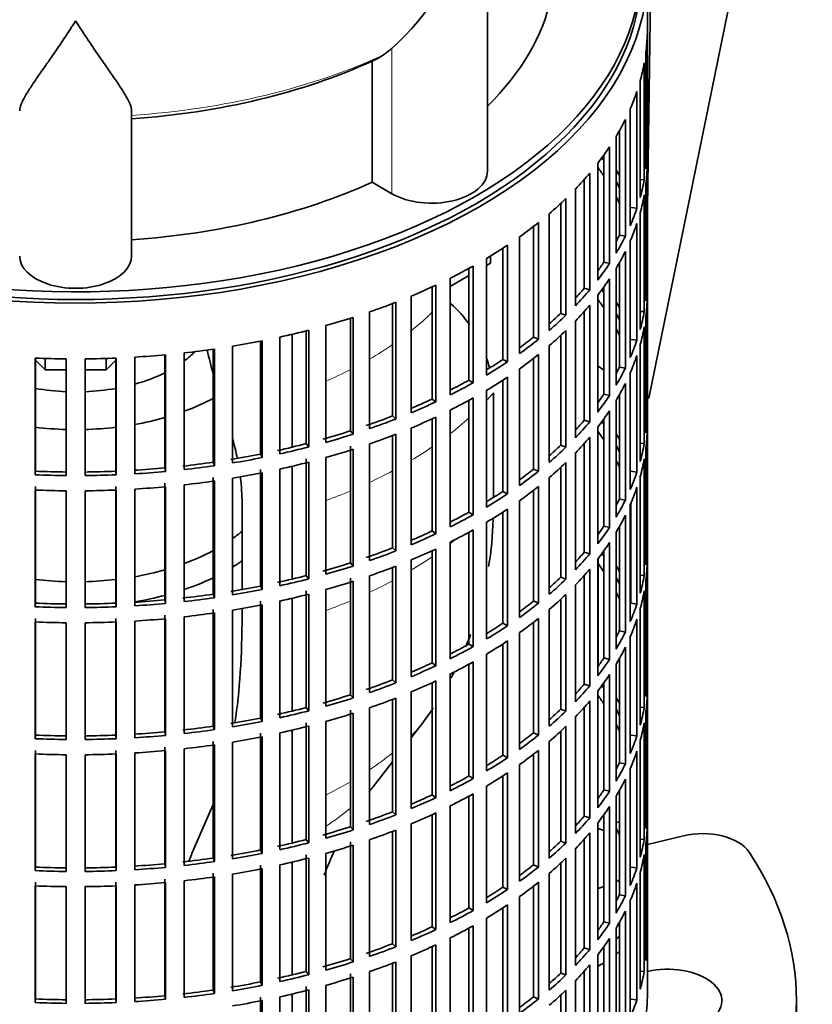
# Model space of a CAD drawing. Header units: millimetres. Extents: x -304 to -45, y -520 to 1050.
# Tile 4 of 31: x -71 to -45, y -502 to -470. Entities that reach past the tile are written whole.
import ezdxf

# ---------------------------------------------------------------- set-up
doc = ezdxf.new("R2010")
doc.units = ezdxf.units.MM
for name, color, linetype in [('M5X8_UNI7687', 7, 'Continuous'), ('VSI134_ADATTATOR', 7, 'Continuous'), ('VSI134_DIFFUSORE', 7, 'Continuous'), ('VSI134_FILTRO_A', 7, 'Continuous'), ('VSI134_GIUNTO_8×', 7, 'Continuous'), ('VSI134_SUPPORTO_', 7, 'Continuous'), ('VSI134_TERMINALE', 7, 'Continuous')]:
    doc.layers.add(name, color=color, linetype=linetype)

# ---------------------------------------------------------------- blocks, each defined once
blk = doc.blocks.new('SE4')
at = {"layer": 'M5X8_UNI7687', "color": 7, "linetype": 'Continuous', "lineweight": 35}
blk.add_line((-51.589, -495.961), (-51.698, -495.98), dxfattribs=at)
at = {"layer": 'VSI134_ADATTATOR', "color": 7, "linetype": 'Continuous', "lineweight": 35}
for p, q in [((-52.09, -496.237), (-52.275, -496.175)), ((-50.69, -496.684), (-49.525, -496.405)), ((-52.275, -498.099), (-52.09, -498.037)), ((-45.89, -505.139), (-45.89, -501.709))]:
    blk.add_line(p, q, dxfattribs=at)
for centre, major_axis, start_param, end_param in [((-48.912, -497.259), (1.6, 0), 0.364918, 1.963495), ((-69.09, -501.709), (-23.2, 0), 2.776675, 3.50651), ((-54.19, -498.77), (3, 0), 0.521345, 0.590756), ((-54.19, -498.77), (3, 0), -0.590756, -0.521345), ((-54.19, -499.26), (3, 0), -0.590756, -0.521345), ((-54.19, -499.26), (3, 0), -0.884183, -0.795584), ((-50.04, -501.709), (-1.75, 0), 1.122102, 5.092936)]:
    blk.add_ellipse(centre, major_axis=major_axis, ratio=0.57735, start_param=start_param, end_param=end_param, dxfattribs=at)
at = {"layer": 'VSI134_DIFFUSORE', "color": 7, "linetype": 'Continuous', "lineweight": 35}
for p, q in [((-55.835, -475.01), (-55.835, -468.553)), ((-58.908, -471.075), (-59.192, -471.286)), ((-59.548, -471.48), (-59.548, -475.375)), ((-67.29, -477.749), (-67.29, -473.08)), ((-59.548, -475.375), (-58.908, -475.745))]:
    blk.add_line(p, q, dxfattribs=at)
at = {"layer": 'VSI134_DIFFUSORE', "color": 4, "linetype": 'Continuous', "lineweight": 9}
blk.add_line((-58.908, -475.745), (-58.908, -471.075), dxfattribs=at)
at = {"layer": 'VSI134_DIFFUSORE', "color": 7, "linetype": 'Continuous', "lineweight": 35}
for centre, radius, start, end in [((-65.408, -464.084), 9.546, 312.9143, 341.3628), ((-60.774, -468.807), 2.94, 294.6434, 302.5491)]:
    blk.add_arc(centre, radius, start, end, dxfattribs=at)
for centre, major_axis, start_param, end_param in [((-69.09, -468.396), (15.4, 0), 5.749077, 6.166034), ((-69.09, -464.501), (15.4, 0), 4.82954, 5.380636), ((-57.635, -475.01), (-1.8, 0), 0.785398, 3.141593), ((-69.09, -468.396), (15.4, 0), 4.82954, 5.380636), ((-69.09, -477.749), (-1.8, 0), 0, 3.141593)]:
    blk.add_ellipse(centre, major_axis=major_axis, ratio=0.57735, start_param=start_param, end_param=end_param, dxfattribs=at)
at = {"layer": 'VSI134_DIFFUSORE', "color": 4, "linetype": 'Continuous', "lineweight": 9}
blk.add_ellipse((-69.09, -464.101), major_axis=(15.9, 0), ratio=0.57735, start_param=4.82584, end_param=5.384336, dxfattribs=at)
at = {"layer": 'VSI134_DIFFUSORE', "color": 7, "linetype": 'Continuous', "lineweight": 35}
for points, knots in [([(-69.09, -470.179), (-69.116, -470.221), (-69.143, -470.263), (-69.196, -470.347), (-69.223, -470.389), (-69.302, -470.512), (-69.355, -470.593), (-69.512, -470.832), (-69.616, -470.985), (-69.819, -471.28), (-69.918, -471.423), (-70.107, -471.693), (-70.197, -471.822), (-70.367, -472.066), (-70.446, -472.182), (-70.554, -472.346), (-70.588, -472.399), (-70.652, -472.502), (-70.683, -472.552), (-70.765, -472.696), (-70.809, -472.784), (-70.872, -472.944), (-70.89, -473.016), (-70.89, -473.08)], [0, 0, 0, 0, 0.03125, 0.03125, 0.0625, 0.0625, 0.125, 0.125, 0.25, 0.25, 0.375, 0.375, 0.5, 0.5, 0.625, 0.625, 0.6875, 0.6875, 0.75, 0.75, 0.875, 0.875, 1, 1, 1, 1]), ([(-67.29, -473.08), (-67.29, -473.016), (-67.308, -472.944), (-67.37, -472.784), (-67.415, -472.696), (-67.497, -472.552), (-67.527, -472.502), (-67.592, -472.399), (-67.626, -472.346), (-67.734, -472.182), (-67.813, -472.066), (-67.983, -471.822), (-68.073, -471.694), (-68.262, -471.423), (-68.361, -471.281), (-68.564, -470.986), (-68.667, -470.832), (-68.825, -470.594), (-68.877, -470.513), (-68.957, -470.389), (-68.984, -470.347), (-69.037, -470.263), (-69.064, -470.221), (-69.09, -470.179)], [0, 0, 0, 0, 0.125, 0.125, 0.25, 0.25, 0.3125, 0.3125, 0.375, 0.375, 0.5, 0.5, 0.625, 0.625, 0.75, 0.75, 0.875, 0.875, 0.9375, 0.9375, 0.96875, 0.96875, 1, 1, 1, 1])]:
    blk.add_open_spline(points, degree=3, knots=knots, dxfattribs=at)
at = {"layer": 'VSI134_FILTRO_A', "color": 7, "linetype": 'Continuous', "lineweight": 35}
for p, q in [((-50.69, -501.464), (-50.69, -468.641)), ((-50.692, -470.612), (-50.692, -474.368)), ((-50.736, -471.189), (-50.736, -474.945)), ((-50.789, -471.537), (-50.789, -475.293)), ((-50.919, -472.11), (-50.919, -475.866)), ((-51.025, -472.454), (-51.025, -476.21)), ((-51.241, -473.018), (-51.241, -476.774)), ((-51.398, -473.355), (-51.398, -477.111)), ((-51.698, -473.906), (-51.698, -477.662)), ((-51.589, -473.717), (-51.589, -477.077)), ((-51.906, -474.235), (-51.906, -477.99)), ((-52.09, -474.502), (-52.09, -477.946)), ((-50.736, -474.367), (-50.692, -474.368)), ((-52.288, -474.768), (-52.288, -478.524)), ((-50.692, -474.858), (-50.692, -478.614)), ((-52.544, -475.085), (-52.544, -478.841)), ((-52.722, -475.29), (-52.722, -478.787)), ((-50.919, -475.283), (-50.789, -475.293)), ((-50.736, -475.435), (-50.736, -479.191)), ((-53.006, -475.597), (-53.006, -479.353)), ((-50.789, -475.783), (-50.789, -479.539)), ((-53.477, -476.059), (-53.477, -479.594)), ((-53.309, -475.9), (-53.309, -479.656)), ((-51.22, -476.185), (-51.025, -476.21)), ((-53.846, -476.387), (-53.846, -480.143)), ((-50.919, -476.355), (-50.919, -480.111)), ((-54.352, -476.797), (-54.352, -480.359)), ((-54.193, -476.673), (-54.193, -480.429)), ((-51.025, -476.7), (-51.025, -480.456)), ((-54.802, -477.131), (-54.802, -480.887)), ((-51.589, -477.077), (-51.398, -477.111)), ((-55.191, -477.399), (-55.191, -481.155)), ((-51.241, -477.263), (-51.241, -481.019)), ((-55.339, -477.496), (-55.339, -481.077)), ((-51.398, -477.601), (-51.398, -481.357)), ((-56.295, -478.072), (-56.295, -481.828)), ((-55.867, -477.825), (-55.867, -481.58)), ((-52.09, -477.946), (-51.906, -477.99)), ((-51.589, -477.962), (-51.589, -481.322)), ((-56.43, -478.147), (-56.43, -481.742)), ((-51.698, -478.152), (-51.698, -481.908)), ((-57.618, -478.743), (-57.618, -482.351)), ((-57.496, -478.687), (-57.496, -482.442)), ((-57.032, -478.462), (-57.032, -482.218)), ((-52.09, -478.748), (-52.09, -482.192)), ((-51.906, -478.48), (-51.906, -482.236)), ((-50.736, -478.613), (-50.692, -478.614)), ((-58.29, -479.038), (-58.29, -482.794)), ((-52.722, -478.787), (-52.544, -478.841)), ((-52.288, -479.014), (-52.288, -482.77)), ((-58.893, -479.28), (-58.893, -482.897)), ((-58.786, -479.239), (-58.786, -482.994)), ((-52.544, -479.331), (-52.544, -483.086)), ((-50.692, -479.104), (-50.692, -482.86)), ((-59.629, -479.549), (-59.629, -483.305)), ((-53.477, -479.594), (-53.309, -479.656)), ((-52.722, -479.536), (-52.722, -483.033)), ((-50.919, -479.529), (-50.789, -479.539)), ((-50.736, -479.681), (-50.736, -483.436)), ((-61.04, -479.99), (-61.04, -483.746)), ((-60.246, -479.753), (-60.246, -483.377)), ((-60.153, -479.724), (-60.153, -483.479)), ((-53.006, -479.843), (-53.006, -483.599)), ((-61.666, -480.158), (-61.666, -483.787)), ((-61.589, -480.138), (-61.589, -483.894)), ((-53.477, -480.305), (-53.477, -483.839)), ((-53.309, -480.145), (-53.309, -483.901)), ((-50.789, -480.029), (-50.789, -483.785)), ((-63.142, -480.49), (-63.142, -484.124)), ((-63.082, -480.478), (-63.082, -484.234)), ((-62.513, -480.359), (-62.513, -484.115)), ((-54.352, -480.359), (-54.193, -480.429)), ((-53.846, -480.632), (-53.846, -484.388)), ((-51.22, -480.431), (-51.025, -480.456)), ((-50.919, -480.601), (-50.919, -484.357)), ((-66.22, -480.931), (-66.22, -484.57)), ((-66.193, -480.928), (-66.193, -484.684)), ((-65.597, -480.867), (-65.597, -484.623)), ((-64.664, -480.749), (-64.664, -484.386)), ((-64.621, -480.743), (-64.621, -484.498)), ((-64.036, -480.652), (-64.036, -484.408)), ((-54.193, -480.919), (-54.193, -484.675)), ((-51.025, -480.946), (-51.025, -484.701)), ((-70.392, -481.034), (-70.392, -484.79)), ((-70.383, -481.034), (-70.383, -484.675)), ((-69.393, -481.059), (-69.393, -484.815)), ((-68.787, -481.059), (-68.787, -484.815)), ((-67.797, -481.034), (-67.797, -484.675)), ((-67.788, -481.034), (-67.788, -484.79)), ((-67.185, -481.004), (-67.185, -484.759)), ((-55.339, -481.077), (-55.191, -481.155)), ((-54.352, -481.043), (-54.352, -484.604)), ((-54.802, -481.377), (-54.802, -485.133)), ((-51.589, -481.322), (-51.398, -481.357)), ((-51.241, -481.509), (-51.241, -485.265)), ((-56.43, -481.742), (-56.295, -481.828)), ((-55.339, -481.742), (-55.339, -485.323)), ((-55.191, -481.645), (-55.191, -485.401)), ((-51.398, -481.847), (-51.398, -485.603)), ((-55.867, -482.07), (-55.867, -485.826)), ((-52.09, -482.192), (-51.906, -482.236)), ((-51.589, -482.208), (-51.589, -485.568)), ((-57.618, -482.351), (-57.496, -482.442)), ((-56.43, -482.392), (-56.43, -485.988)), ((-56.295, -482.318), (-56.295, -486.073)), ((-51.698, -482.398), (-51.698, -486.153)), ((-57.032, -482.708), (-57.032, -486.463)), ((-51.906, -482.726), (-51.906, -486.482)), ((-50.736, -482.859), (-50.692, -482.86)), ((-58.893, -482.897), (-58.786, -482.994)), ((-57.618, -482.989), (-57.618, -486.597)), ((-57.496, -482.932), (-57.496, -486.688)), ((-52.722, -483.033), (-52.544, -483.086)), ((-52.09, -482.994), (-52.09, -486.438)), ((-60.246, -483.377), (-60.153, -483.479)), ((-58.786, -483.484), (-58.786, -487.24)), ((-58.29, -483.284), (-58.29, -487.04)), ((-52.288, -483.26), (-52.288, -487.015)), ((-50.692, -483.35), (-50.692, -487.105)), ((-61.666, -483.787), (-61.589, -483.894)), ((-59.629, -483.795), (-59.629, -487.55)), ((-58.893, -483.526), (-58.893, -487.143)), ((-52.722, -483.781), (-52.722, -487.279)), ((-52.544, -483.576), (-52.544, -487.332)), ((-50.919, -483.775), (-50.789, -483.785)), ((-63.142, -484.124), (-63.082, -484.234)), ((-60.246, -483.867), (-60.246, -487.623)), ((-60.153, -483.969), (-60.153, -487.725)), ((-53.477, -483.839), (-53.309, -483.901)), ((-53.006, -484.088), (-53.006, -487.844)), ((-50.736, -483.926), (-50.736, -487.682)), ((-64.664, -484.386), (-64.621, -484.498)), ((-61.666, -484.277), (-61.666, -488.033)), ((-61.589, -484.384), (-61.589, -488.14)), ((-61.04, -484.236), (-61.04, -487.992)), ((-53.309, -484.391), (-53.309, -488.147)), ((-50.789, -484.275), (-50.789, -488.031)), ((-70.383, -484.675), (-70.392, -484.79)), ((-67.797, -484.675), (-67.788, -484.79)), ((-66.22, -484.57), (-66.193, -484.684)), ((-63.142, -484.614), (-63.142, -488.37)), ((-63.082, -484.724), (-63.082, -488.48)), ((-62.513, -484.605), (-62.513, -488.361)), ((-54.352, -484.604), (-54.193, -484.675)), ((-53.477, -484.551), (-53.477, -488.085)), ((-51.22, -484.676), (-51.025, -484.701)), ((-66.22, -485.059), (-66.22, -488.815)), ((-64.664, -484.876), (-64.664, -488.631)), ((-64.621, -484.988), (-64.621, -488.744)), ((-64.036, -484.898), (-64.036, -488.654)), ((-53.846, -484.878), (-53.846, -488.634)), ((-50.919, -484.847), (-50.919, -488.603)), ((-70.392, -485.28), (-70.392, -489.036)), ((-70.383, -485.164), (-70.383, -488.92)), ((-69.393, -485.305), (-69.393, -489.061)), ((-68.787, -485.305), (-68.787, -489.061)), ((-67.797, -485.164), (-67.797, -488.92)), ((-67.788, -485.28), (-67.788, -489.036)), ((-67.185, -485.249), (-67.185, -489.005)), ((-66.193, -485.174), (-66.193, -488.93)), ((-65.597, -485.113), (-65.597, -488.869)), ((-55.339, -485.323), (-55.191, -485.401)), ((-54.352, -485.289), (-54.352, -488.85)), ((-54.193, -485.165), (-54.193, -488.92)), ((-51.025, -485.191), (-51.025, -488.947)), ((-54.802, -485.623), (-54.802, -489.379)), ((-51.589, -485.568), (-51.398, -485.603)), ((-51.22, -485.706), (-51.22, -488.922)), ((-56.43, -485.988), (-56.295, -486.073)), ((-55.339, -485.987), (-55.339, -489.568)), ((-55.191, -485.89), (-55.191, -489.646)), ((-51.241, -485.755), (-51.241, -489.511)), ((-55.867, -486.316), (-55.867, -490.072)), ((-51.398, -486.093), (-51.398, -489.849)), ((-57.618, -486.597), (-57.496, -486.688)), ((-56.43, -486.638), (-56.43, -490.234)), ((-56.295, -486.563), (-56.295, -490.319)), ((-52.09, -486.438), (-51.906, -486.482)), ((-51.698, -486.643), (-51.698, -490.399)), ((-51.589, -486.454), (-51.589, -489.814)), ((-57.032, -486.953), (-57.032, -490.709)), ((-51.906, -486.972), (-51.906, -490.728)), ((-58.893, -487.143), (-58.786, -487.24)), ((-57.618, -487.235), (-57.618, -490.842)), ((-57.496, -487.178), (-57.496, -490.934)), ((-52.722, -487.279), (-52.544, -487.332)), ((-52.09, -487.24), (-52.09, -490.684)), ((-50.736, -487.104), (-50.692, -487.105)), ((-58.29, -487.53), (-58.29, -491.285)), ((-52.288, -487.505), (-52.288, -491.261)), ((-50.692, -487.595), (-50.692, -491.351)), ((-60.246, -487.623), (-60.153, -487.725)), ((-58.893, -487.772), (-58.893, -491.389)), ((-58.786, -487.73), (-58.786, -491.486)), ((-52.544, -487.822), (-52.544, -491.578)), ((-61.666, -488.033), (-61.589, -488.14)), ((-60.246, -488.113), (-60.246, -491.869)), ((-60.153, -488.215), (-60.153, -491.971)), ((-59.629, -488.04), (-59.629, -491.796)), ((-53.477, -488.085), (-53.309, -488.147)), ((-52.722, -488.027), (-52.722, -491.525)), ((-50.919, -488.021), (-50.789, -488.031)), ((-50.736, -488.172), (-50.736, -491.928)), ((-63.142, -488.37), (-63.082, -488.48)), ((-61.666, -488.523), (-61.666, -492.279)), ((-61.04, -488.482), (-61.04, -492.238)), ((-53.006, -488.334), (-53.006, -492.09)), ((-50.789, -488.52), (-50.789, -492.276)), ((-66.22, -488.815), (-66.193, -488.93)), ((-64.664, -488.631), (-64.621, -488.744)), ((-63.142, -488.86), (-63.142, -492.616)), ((-62.513, -488.85), (-62.513, -492.606)), ((-61.589, -488.629), (-61.589, -492.385)), ((-54.352, -488.85), (-54.193, -488.92)), ((-53.477, -488.796), (-53.477, -492.331)), ((-53.309, -488.637), (-53.309, -492.393)), ((-70.383, -488.92), (-70.392, -489.036)), ((-67.797, -488.92), (-67.788, -489.036)), ((-64.664, -489.121), (-64.664, -492.877)), ((-64.036, -489.144), (-64.036, -492.899)), ((-63.082, -488.97), (-63.082, -492.726)), ((-53.846, -489.124), (-53.846, -492.88)), ((-51.22, -488.922), (-51.025, -488.947)), ((-50.919, -489.093), (-50.919, -492.849)), ((-70.383, -489.41), (-70.383, -493.166)), ((-67.797, -489.41), (-67.797, -493.166)), ((-67.185, -489.495), (-67.185, -493.251)), ((-66.22, -489.305), (-66.22, -493.061)), ((-66.193, -489.42), (-66.193, -493.176)), ((-65.597, -489.359), (-65.597, -493.115)), ((-64.621, -489.234), (-64.621, -492.99)), ((-54.193, -489.41), (-54.193, -493.166)), ((-51.025, -489.437), (-51.025, -493.193)), ((-70.392, -489.526), (-70.392, -493.281)), ((-69.393, -489.551), (-69.393, -493.307)), ((-68.787, -489.551), (-68.787, -493.307)), ((-67.788, -489.526), (-67.788, -493.281)), ((-55.339, -489.568), (-55.191, -489.646)), ((-54.352, -489.535), (-54.352, -493.096)), ((-51.589, -489.814), (-51.398, -489.849)), ((-55.191, -490.136), (-55.191, -493.892)), ((-54.802, -489.868), (-54.802, -493.624)), ((-51.241, -490.001), (-51.241, -493.757)), ((-56.43, -490.234), (-56.295, -490.319)), ((-55.339, -490.233), (-55.339, -493.814)), ((-51.398, -490.339), (-51.398, -494.094)), ((-55.867, -490.562), (-55.867, -494.318)), ((-52.09, -490.684), (-51.906, -490.728)), ((-51.589, -490.7), (-51.589, -494.06)), ((-57.618, -490.842), (-57.496, -490.934)), ((-56.43, -490.884), (-56.43, -494.48)), ((-56.295, -490.809), (-56.295, -494.565)), ((-51.698, -490.889), (-51.698, -494.645)), ((-58.893, -491.389), (-58.786, -491.486)), ((-57.032, -491.199), (-57.032, -494.955)), ((-51.906, -491.218), (-51.906, -494.974)), ((-50.736, -491.35), (-50.692, -491.351)), ((-57.618, -491.48), (-57.618, -495.088)), ((-57.496, -491.424), (-57.496, -495.18)), ((-52.722, -491.525), (-52.544, -491.578)), ((-52.09, -491.486), (-52.09, -494.929)), ((-60.246, -491.869), (-60.153, -491.971)), ((-58.893, -492.018), (-58.893, -495.634)), ((-58.786, -491.976), (-58.786, -495.732)), ((-58.29, -491.775), (-58.29, -495.531)), ((-52.288, -491.751), (-52.288, -495.507)), ((-50.692, -491.841), (-50.692, -495.597)), ((-61.666, -492.279), (-61.589, -492.385)), ((-60.246, -492.358), (-60.246, -496.114)), ((-59.629, -492.286), (-59.629, -496.042)), ((-53.477, -492.331), (-53.309, -492.393)), ((-52.722, -492.273), (-52.722, -495.77)), ((-52.544, -492.068), (-52.544, -495.824)), ((-50.919, -492.266), (-50.789, -492.276)), ((-63.142, -492.616), (-63.082, -492.726)), ((-60.153, -492.461), (-60.153, -496.217)), ((-53.006, -492.58), (-53.006, -496.336)), ((-50.736, -492.418), (-50.736, -496.174)), ((-64.664, -492.877), (-64.621, -492.99)), ((-61.666, -492.769), (-61.666, -496.524)), ((-61.589, -492.875), (-61.589, -496.631)), ((-61.04, -492.727), (-61.04, -496.483)), ((-53.309, -492.883), (-53.309, -496.639)), ((-50.789, -492.766), (-50.789, -496.522)), ((-70.383, -493.166), (-70.392, -493.281)), ((-67.797, -493.166), (-67.788, -493.281)), ((-66.22, -493.061), (-66.193, -493.176)), ((-63.142, -493.106), (-63.142, -496.861)), ((-63.082, -493.216), (-63.082, -496.972)), ((-62.513, -493.096), (-62.513, -496.852)), ((-54.352, -493.096), (-54.193, -493.166)), ((-53.477, -493.042), (-53.477, -496.577)), ((-51.22, -493.168), (-51.025, -493.193)), ((-66.22, -493.551), (-66.22, -497.307)), ((-65.597, -493.605), (-65.597, -497.361)), ((-64.664, -493.367), (-64.664, -497.123)), ((-64.621, -493.48), (-64.621, -497.236)), ((-64.036, -493.389), (-64.036, -497.145)), ((-53.846, -493.37), (-53.846, -497.126)), ((-50.919, -493.339), (-50.919, -497.095)), ((-70.392, -493.771), (-70.392, -497.527)), ((-70.383, -493.656), (-70.383, -497.412)), ((-69.393, -493.797), (-69.393, -497.552)), ((-68.787, -493.797), (-68.787, -497.552)), ((-67.797, -493.656), (-67.797, -497.412)), ((-67.788, -493.771), (-67.788, -497.527)), ((-67.185, -493.741), (-67.185, -497.497)), ((-66.193, -493.666), (-66.193, -497.421)), ((-55.339, -493.814), (-55.191, -493.892)), ((-54.352, -493.781), (-54.352, -497.342)), ((-54.193, -493.656), (-54.193, -497.412)), ((-51.025, -493.683), (-51.025, -497.439)), ((-54.802, -494.114), (-54.802, -497.87)), ((-51.589, -494.06), (-51.398, -494.094)), ((-51.241, -494.247), (-51.241, -498.002)), ((-56.43, -494.48), (-56.295, -494.565)), ((-55.339, -494.479), (-55.339, -498.06)), ((-55.191, -494.382), (-55.191, -498.138)), ((-51.398, -494.584), (-51.398, -498.34)), ((-55.867, -494.808), (-55.867, -498.564)), ((-57.618, -495.088), (-57.496, -495.18)), ((-56.43, -495.13), (-56.43, -498.726)), ((-56.295, -495.055), (-56.295, -498.811)), ((-52.09, -494.929), (-51.906, -494.974)), ((-51.698, -495.135), (-51.698, -498.891)), ((-51.589, -494.946), (-51.589, -498.305)), ((-57.032, -495.445), (-57.032, -499.201)), ((-51.906, -495.463), (-51.906, -499.219)), ((-58.893, -495.634), (-58.786, -495.732)), ((-57.618, -495.726), (-57.618, -499.334)), ((-57.496, -495.67), (-57.496, -499.426)), ((-52.722, -495.77), (-52.544, -495.824)), ((-52.09, -495.731), (-52.09, -499.175)), ((-50.736, -495.596), (-50.692, -495.597)), ((-60.246, -496.114), (-60.153, -496.217)), ((-58.29, -496.021), (-58.29, -499.777)), ((-52.288, -495.997), (-52.288, -499.753)), ((-50.692, -496.087), (-50.692, -499.843)), ((-58.893, -496.263), (-58.893, -499.88)), ((-58.786, -496.222), (-58.786, -499.978)), ((-52.544, -496.314), (-52.544, -500.07)), ((-61.666, -496.524), (-61.589, -496.631)), ((-60.246, -496.604), (-60.246, -500.36)), ((-60.153, -496.707), (-60.153, -500.463)), ((-59.629, -496.532), (-59.629, -500.288)), ((-53.477, -496.577), (-53.309, -496.639)), ((-52.722, -496.519), (-52.722, -500.016)), ((-50.919, -496.512), (-50.789, -496.522)), ((-50.736, -496.664), (-50.736, -500.42)), ((-64.664, -497.123), (-64.621, -497.236)), ((-63.142, -496.861), (-63.082, -496.972)), ((-61.666, -497.014), (-61.666, -500.77)), ((-61.589, -497.121), (-61.589, -500.877)), ((-61.04, -496.973), (-61.04, -500.729)), ((-53.006, -496.826), (-53.006, -500.582)), ((-50.789, -497.012), (-50.789, -500.768)), ((-70.383, -497.412), (-70.392, -497.527)), ((-67.797, -497.412), (-67.788, -497.527)), ((-66.22, -497.307), (-66.193, -497.421)), ((-63.142, -497.351), (-63.142, -501.107)), ((-62.513, -497.342), (-62.513, -501.098)), ((-54.352, -497.342), (-54.193, -497.412)), ((-53.477, -497.288), (-53.477, -500.822)), ((-53.309, -497.129), (-53.309, -500.884)), ((-51.22, -497.414), (-51.025, -497.439)), ((-64.664, -497.613), (-64.664, -501.369)), ((-64.621, -497.726), (-64.621, -501.482)), ((-64.036, -497.635), (-64.036, -501.391)), ((-63.082, -497.462), (-63.082, -501.217)), ((-53.846, -497.616), (-53.846, -501.371)), ((-50.919, -497.584), (-50.919, -501.34)), ((-70.392, -498.017), (-70.392, -501.773)), ((-70.383, -497.902), (-70.383, -501.658)), ((-69.393, -498.042), (-69.393, -501.798)), ((-68.787, -498.042), (-68.787, -501.798)), ((-67.797, -497.902), (-67.797, -501.658)), ((-67.788, -498.017), (-67.788, -501.773)), ((-67.185, -497.987), (-67.185, -501.743)), ((-66.22, -497.797), (-66.22, -501.553)), ((-66.193, -497.911), (-66.193, -501.667)), ((-65.597, -497.851), (-65.597, -501.606)), ((-55.339, -498.06), (-55.191, -498.138)), ((-54.352, -498.026), (-54.352, -501.587)), ((-54.193, -497.902), (-54.193, -501.658)), ((-51.025, -497.929), (-51.025, -501.685)), ((-54.802, -498.36), (-54.802, -502.116)), ((-51.589, -498.305), (-51.398, -498.34)), ((-55.191, -498.628), (-55.191, -502.384)), ((-51.241, -498.492), (-51.241, -502.248)), ((-56.43, -498.726), (-56.295, -498.811)), ((-55.339, -498.725), (-55.339, -502.306)), ((-51.398, -498.83), (-51.398, -502.586)), ((-57.618, -499.334), (-57.496, -499.426)), ((-56.295, -499.301), (-56.295, -503.057)), ((-55.867, -499.053), (-55.867, -502.809)), ((-52.09, -499.175), (-51.906, -499.219)), ((-51.589, -499.191), (-51.589, -502.551)), ((-56.43, -499.375), (-56.43, -502.971)), ((-51.698, -499.381), (-51.698, -503.137)), ((-58.893, -499.88), (-58.786, -499.978)), ((-57.618, -499.972), (-57.618, -503.58)), ((-57.496, -499.915), (-57.496, -503.671)), ((-57.032, -499.691), (-57.032, -503.447)), ((-52.09, -499.977), (-52.09, -503.421)), ((-51.906, -499.709), (-51.906, -503.465)), ((-50.736, -499.842), (-50.692, -499.843)), ((-58.29, -500.267), (-58.29, -504.023)), ((-52.722, -500.016), (-52.544, -500.07)), ((-52.288, -500.243), (-52.288, -503.999)), ((-60.246, -500.36), (-60.153, -500.463)), ((-58.893, -500.509), (-58.893, -504.126)), ((-58.786, -500.467), (-58.786, -504.223)), ((-52.544, -500.559), (-52.544, -504.315)), ((-61.666, -500.77), (-61.589, -500.877)), ((-60.246, -500.85), (-60.246, -504.606)), ((-59.629, -500.778), (-59.629, -504.534)), ((-53.477, -500.822), (-53.309, -500.884)), ((-52.722, -500.764), (-52.722, -504.262)), ((-50.919, -500.758), (-50.789, -500.768)), ((-63.142, -501.107), (-63.082, -501.217)), ((-61.04, -501.219), (-61.04, -504.975)), ((-60.153, -500.952), (-60.153, -504.708)), ((-53.006, -501.072), (-53.006, -504.827)), ((-66.22, -501.553), (-66.193, -501.667)), ((-64.664, -501.369), (-64.621, -501.482)), ((-61.666, -501.26), (-61.666, -505.016)), ((-61.589, -501.367), (-61.589, -505.123)), ((-53.477, -501.534), (-53.477, -505.068)), ((-53.309, -501.374), (-53.309, -505.13)), ((-70.383, -501.658), (-70.392, -501.773)), ((-67.797, -501.658), (-67.788, -501.773)), ((-63.142, -501.597), (-63.142, -505.353)), ((-63.082, -501.707), (-63.082, -505.463)), ((-62.513, -501.588), (-62.513, -505.344)), ((-54.352, -501.587), (-54.193, -501.658)), ((-51.22, -501.66), (-51.025, -501.685))]:
    blk.add_line(p, q, dxfattribs=at)
for centre, major_axis, start_param, end_param in [((-69.09, -468.641), (-18.4, 0), -0.209796, 3.350487), ((-69.09, -468.641), (-18.2, 0), 0, 3.141593), ((-69.09, -470.437), (18.4, 0), 6.212375, 6.266729), ((-69.09, -470.437), (18.4, 0), -0.158077, -0.103722), ((-69.09, -470.437), (18.4, 0), -0.245343, -0.190989), ((-69.09, -470.437), (18.4, 0), -0.33261, -0.278255), ((-69.09, -470.437), (18.4, 0), -0.419876, -0.365522), ((-69.09, -478.439), (18.2, 0), 0.365223, 0.374965), ((-69.09, -474.193), (18.4, 0), 6.212375, 6.266729), ((-69.09, -478.929), (18.2, 0), 0.365223, 0.394539), ((-69.09, -474.683), (18.4, 0), 6.212375, 6.266729), ((-69.09, -470.437), (18.4, 0), -0.507143, -0.452788), ((-69.09, -478.439), (18.4, 0), 0.313806, 0.33261), ((-69.09, -478.439), (18.2, 0), 0.277957, 0.299174), ((-69.09, -474.193), (18.4, 0), -0.158077, -0.103722), ((-69.09, -478.929), (18.2, 0), 0.277957, 0.299174), ((-69.09, -474.683), (18.4, 0), -0.158077, -0.103722), ((-69.09, -470.437), (18.4, 0), -0.594409, -0.540055), ((-69.09, -474.193), (18.4, 0), -0.245343, -0.190989), ((-69.09, -470.437), (18.4, 0), -0.681676, -0.627321), ((-69.09, -474.683), (18.4, 0), -0.245343, -0.190989), ((-69.09, -474.193), (18.2, 0), -0.299174, -0.277957), ((-69.09, -474.193), (18.4, 0), -0.33261, -0.278255), ((-69.09, -470.437), (18.4, 0), -0.768942, -0.714588), ((-69.09, -474.683), (18.4, 0), -0.33261, -0.278255), ((-69.09, -470.437), (18.4, 0), -0.856209, -0.801854), ((-69.09, -474.193), (18.2, 0), -0.394539, -0.365223), ((-69.09, -474.193), (18.4, 0), -0.419876, -0.365522), ((-69.09, -470.437), (18.4, 0), -0.943475, -0.889121), ((-69.09, -474.683), (18.4, 0), -0.419876, -0.365522), ((-69.09, -478.439), (18.4, 0), 6.212375, 6.266729), ((-69.09, -474.193), (18.2, 0), -0.486998, -0.45249), ((-69.09, -474.193), (18.4, 0), -0.507143, -0.452788), ((-69.09, -482.685), (18.2, 0), 0.365223, 0.374965), ((-69.09, -470.437), (18.4, 0), -1.030742, -0.976387), ((-69.09, -474.683), (18.4, 0), -0.507143, -0.452788), ((-69.09, -483.175), (18.2, 0), 0.365223, 0.394539), ((-69.09, -482.685), (18.4, 0), 0.313806, 0.33261), ((-69.09, -478.929), (18.4, 0), 6.212375, 6.266729), ((-69.09, -474.193), (18.2, 0), -0.577951, -0.539756), ((-69.09, -474.193), (18.4, 0), -0.594409, -0.540055), ((-69.09, -482.685), (18.2, 0), 0.277957, 0.299174), ((-69.09, -478.439), (18.4, 0), -0.158077, -0.103722), ((-69.09, -470.437), (18.4, 0), -1.118008, -1.063654), ((-69.09, -470.437), (18.4, 0), -1.205275, -1.15092), ((-69.09, -474.683), (18.4, 0), -0.594409, -0.540055), ((-69.09, -483.175), (18.2, 0), 0.277957, 0.299174), ((-69.09, -478.929), (18.4, 0), -0.158077, -0.103722), ((-69.09, -470.437), (18.4, 0), -1.292541, -1.238186), ((-69.09, -474.193), (18.2, 0), -0.668018, -0.627022), ((-69.09, -474.193), (18.4, 0), -0.681676, -0.627321), ((-69.09, -478.439), (18.4, 0), -0.245343, -0.190989), ((-69.09, -470.437), (18.4, 0), -1.467074, -1.412719), ((-69.09, -470.437), (18.4, 0), -1.379807, -1.325453), ((-69.09, -474.683), (18.4, 0), -0.681676, -0.627321), ((-69.09, -478.929), (18.4, 0), -0.245343, -0.190989), ((-69.09, -470.437), (-18.4, 0), 1.499986, 1.55434), ((-69.09, -470.437), (18.4, 0), 4.728845, 4.783199), ((-69.09, -474.193), (18.2, 0), -0.757518, -0.714289), ((-69.09, -474.193), (18.4, 0), -0.768942, -0.714588), ((-69.09, -478.439), (18.2, 0), -0.299174, -0.277957), ((-69.09, -478.439), (18.4, 0), -0.33261, -0.278255), ((-69.09, -474.193), (18.2, 0), -0.846635, -0.801555), ((-69.09, -474.193), (18.4, 0), -0.856209, -0.801854), ((-69.09, -474.683), (18.4, 0), -0.768942, -0.714588), ((-69.09, -478.929), (18.4, 0), -0.33261, -0.278255), ((-69.09, -478.439), (18.2, 0), -0.394539, -0.365223), ((-69.09, -474.193), (18.2, 0), -0.935485, -0.888822), ((-69.09, -474.193), (18.4, 0), -0.943475, -0.889121), ((-69.09, -474.683), (18.4, 0), -0.856209, -0.801854), ((-69.09, -478.439), (18.4, 0), -0.419876, -0.365522), ((-69.09, -478.929), (18.4, 0), -0.419876, -0.365522), ((-69.09, -482.685), (18.4, 0), 6.212375, 6.266729), ((-69.09, -474.193), (18.2, 0), -1.03104, -0.976088), ((-69.09, -474.193), (18.4, 0), -1.030742, -0.976387), ((-69.09, -474.683), (18.4, 0), -0.943475, -0.889121), ((-69.09, -478.439), (18.2, 0), -0.486998, -0.45249), ((-69.09, -478.439), (18.4, 0), -0.507143, -0.452788), ((-69.09, -486.931), (18.2, 0), 0.365223, 0.374965), ((-69.09, -474.193), (18.2, 0), -1.118307, -1.063355), ((-69.09, -474.193), (18.4, 0), -1.118008, -1.063654), ((-69.09, -474.683), (18.4, 0), -1.030742, -0.976387), ((-69.09, -487.421), (18.2, 0), 0.365223, 0.394539), ((-69.09, -486.931), (18.4, 0), 0.313806, 0.33261), ((-69.09, -483.175), (18.4, 0), 6.212375, 6.266729), ((-69.09, -474.193), (18.2, 0), -1.205573, -1.150621), ((-69.09, -478.929), (18.4, 0), -0.507143, -0.452788), ((-69.09, -482.685), (18.4, 0), -0.158077, -0.103722), ((-69.09, -474.193), (18.2, 0), -1.29284, -1.237888), ((-69.09, -474.193), (18.4, 0), -1.205275, -1.15092), ((-69.09, -474.683), (18.4, 0), -1.118008, -1.063654), ((-69.09, -478.439), (18.2, 0), -0.577951, -0.539756), ((-69.09, -478.439), (18.4, 0), -0.594409, -0.540055), ((-69.09, -486.931), (18.2, 0), 0.277957, 0.299174), ((-69.09, -474.193), (18.2, 0), -1.380106, -1.325154), ((-69.09, -474.193), (18.4, 0), -1.292541, -1.238186), ((-69.09, -474.683), (18.4, 0), -1.205275, -1.15092), ((-69.09, -478.929), (18.4, 0), -0.594409, -0.540055), ((-69.09, -487.421), (18.2, 0), 0.277957, 0.299174), ((-69.09, -483.175), (18.4, 0), -0.158077, -0.103722), ((-69.09, -474.193), (-18.2, 0), 1.499687, 1.554639), ((-69.09, -474.193), (18.2, 0), 4.728546, 4.783498), ((-69.09, -474.193), (18.2, 0), -1.467373, -1.412421), ((-69.09, -474.193), (18.4, 0), -1.467074, -1.412719), ((-69.09, -474.193), (18.4, 0), -1.379807, -1.325453), ((-69.09, -474.683), (18.4, 0), -1.292541, -1.238186), ((-69.09, -478.439), (18.2, 0), -0.668018, -0.627022), ((-69.09, -478.439), (18.4, 0), -0.681676, -0.627321), ((-69.09, -482.685), (18.4, 0), -0.245343, -0.190989), ((-69.09, -474.193), (-18.4, 0), 1.499986, 1.55434), ((-69.09, -474.193), (18.4, 0), 4.728845, 4.783199), ((-69.09, -474.683), (18.4, 0), -1.379807, -1.325453), ((-69.09, -474.683), (-18.4, 0), 1.499986, 1.55434), ((-69.09, -474.683), (18.4, 0), 4.728845, 4.783199), ((-69.09, -474.683), (18.4, 0), -1.467074, -1.412719), ((-69.09, -478.439), (18.2, 0), -0.757518, -0.714289), ((-69.09, -478.439), (18.4, 0), -0.768942, -0.714588), ((-69.09, -478.929), (18.4, 0), -0.681676, -0.627321), ((-69.09, -483.175), (18.4, 0), -0.245343, -0.190989), ((-69.09, -482.685), (18.2, 0), -0.299174, -0.277957), ((-69.09, -482.685), (18.4, 0), -0.33261, -0.278255), ((-69.09, -478.439), (18.2, 0), -0.846635, -0.801555), ((-69.09, -478.929), (18.4, 0), -0.768942, -0.714588), ((-69.09, -478.439), (18.4, 0), -0.856209, -0.801854), ((-69.09, -483.175), (18.4, 0), -0.33261, -0.278255), ((-69.09, -478.439), (18.2, 0), -0.935485, -0.888822), ((-69.09, -478.929), (18.4, 0), -0.856209, -0.801854), ((-69.09, -482.685), (18.2, 0), -0.394539, -0.365223), ((-69.09, -482.685), (18.4, 0), -0.419876, -0.365522), ((-69.09, -478.439), (18.4, 0), -0.943475, -0.889121), ((-69.09, -483.175), (18.4, 0), -0.419876, -0.365522), ((-69.09, -478.439), (18.2, 0), -1.03104, -0.976088), ((-69.09, -478.439), (18.4, 0), -1.030742, -0.976387), ((-69.09, -478.929), (18.4, 0), -0.943475, -0.889121), ((-69.09, -482.685), (18.2, 0), -0.486998, -0.45249), ((-69.09, -486.931), (18.4, 0), 6.212375, 6.266729), ((-69.09, -482.685), (18.4, 0), -0.507143, -0.452788), ((-69.09, -491.176), (18.2, 0), 0.365223, 0.374965), ((-69.09, -487.421), (18.4, 0), 6.212375, 6.266729), ((-69.09, -478.439), (18.2, 0), -1.118307, -1.063355), ((-69.09, -478.439), (18.4, 0), -1.118008, -1.063654), ((-69.09, -478.929), (18.4, 0), -1.030742, -0.976387), ((-69.09, -483.175), (18.4, 0), -0.507143, -0.452788), ((-69.09, -491.666), (18.2, 0), 0.365223, 0.392699), ((-69.09, -491.176), (18.4, 0), 0.313806, 0.33261), ((-69.09, -478.439), (18.2, 0), -1.205573, -1.150621), ((-69.09, -478.439), (18.4, 0), -1.205275, -1.15092), ((-69.09, -478.929), (18.4, 0), -1.118008, -1.063654), ((-69.09, -482.685), (18.2, 0), -0.577951, -0.539756), ((-69.09, -482.685), (18.4, 0), -0.594409, -0.540055), ((-69.09, -491.176), (18.2, 0), 0.277957, 0.299174), ((-69.09, -486.931), (18.4, 0), -0.158077, -0.103722), ((-69.09, -478.439), (18.2, 0), -1.29284, -1.237888), ((-69.09, -478.439), (18.4, 0), -1.292541, -1.238186), ((-69.09, -491.666), (18.2, 0), 0.277957, 0.299174), ((-69.09, -487.421), (18.4, 0), -0.158077, -0.103722), ((-69.09, -478.439), (18.2, 0), -1.467373, -1.412421), ((-69.09, -478.439), (18.2, 0), -1.380106, -1.325154), ((-69.09, -478.439), (18.4, 0), -1.379807, -1.325453), ((-69.09, -478.929), (18.4, 0), -1.205275, -1.15092), ((-69.09, -482.685), (18.2, 0), -0.668018, -0.627022), ((-69.09, -483.175), (18.4, 0), -0.594409, -0.540055), ((-69.09, -478.439), (-18.4, 0), 1.499986, 1.55434), ((-69.09, -478.439), (-18.2, 0), 1.499687, 1.554639), ((-69.09, -478.439), (18.2, 0), 4.728546, 4.783498), ((-69.09, -478.439), (18.4, 0), 4.728845, 4.783199), ((-69.09, -478.439), (18.4, 0), -1.467074, -1.412719), ((-69.09, -478.929), (18.4, 0), -1.292541, -1.238186), ((-69.09, -482.685), (18.4, 0), -0.681676, -0.627321), ((-69.09, -486.931), (18.4, 0), -0.245343, -0.190989), ((-69.09, -478.929), (18.4, 0), -1.467074, -1.412719), ((-69.09, -478.929), (18.4, 0), -1.379807, -1.325453), ((-69.09, -483.175), (18.4, 0), -0.681676, -0.627321), ((-69.09, -487.421), (18.4, 0), -0.245343, -0.190989), ((-69.09, -478.929), (-18.4, 0), 1.499986, 1.55434), ((-69.09, -478.929), (18.4, 0), 4.728845, 4.783199), ((-69.09, -482.685), (18.2, 0), -0.757518, -0.714289), ((-69.09, -482.685), (18.4, 0), -0.768942, -0.714588), ((-69.09, -486.931), (18.2, 0), -0.299174, -0.277957), ((-69.09, -483.175), (18.4, 0), -0.768942, -0.714588), ((-69.09, -486.931), (18.4, 0), -0.33261, -0.278255), ((-69.09, -482.685), (18.2, 0), -0.846635, -0.801555), ((-69.09, -482.685), (18.4, 0), -0.856209, -0.801854), ((-69.09, -487.421), (18.4, 0), -0.33261, -0.278255), ((-69.09, -486.931), (18.2, 0), -0.394539, -0.365223), ((-69.09, -486.931), (18.4, 0), -0.419876, -0.365522), ((-69.09, -482.685), (18.2, 0), -0.935485, -0.888822), ((-69.09, -482.685), (18.4, 0), -0.943475, -0.889121), ((-69.09, -483.175), (18.4, 0), -0.856209, -0.801854), ((-69.09, -482.685), (18.2, 0), -1.03104, -0.976088), ((-69.09, -487.421), (18.4, 0), -0.419876, -0.365522), ((-69.09, -491.176), (18.4, 0), 6.212375, 6.266729), ((-69.09, -482.685), (18.4, 0), -1.030742, -0.976387), ((-69.09, -483.175), (18.4, 0), -0.943475, -0.889121), ((-69.09, -486.931), (18.2, 0), -0.486998, -0.45249), ((-69.09, -486.931), (18.4, 0), -0.507143, -0.452788), ((-69.09, -495.422), (18.2, 0), 0.365223, 0.374965), ((-69.09, -482.685), (18.2, 0), -1.118307, -1.063355), ((-69.09, -482.685), (18.4, 0), -1.118008, -1.063654), ((-69.09, -483.175), (18.4, 0), -1.030742, -0.976387), ((-69.09, -495.912), (18.2, 0), 0.365223, 0.394539), ((-69.09, -495.422), (18.4, 0), 0.313806, 0.33261), ((-69.09, -491.666), (18.4, 0), 6.212375, 6.266729), ((-69.09, -482.685), (18.2, 0), -1.205573, -1.150621), ((-69.09, -486.931), (18.2, 0), -0.577951, -0.539756), ((-69.09, -487.421), (18.4, 0), -0.507143, -0.452788), ((-69.09, -495.422), (18.2, 0), 0.277957, 0.299174), ((-69.09, -491.176), (18.4, 0), -0.158077, -0.103722), ((-69.09, -482.685), (18.2, 0), -1.29284, -1.237888), ((-69.09, -482.685), (18.4, 0), -1.205275, -1.15092), ((-69.09, -483.175), (18.4, 0), -1.118008, -1.063654), ((-69.09, -486.931), (18.4, 0), -0.594409, -0.540055), ((-69.09, -482.685), (18.2, 0), -1.380106, -1.325154), ((-69.09, -482.685), (18.4, 0), -1.379807, -1.325453), ((-69.09, -482.685), (18.4, 0), -1.292541, -1.238186), ((-69.09, -483.175), (18.4, 0), -1.205275, -1.15092), ((-69.09, -487.421), (18.4, 0), -0.594409, -0.540055), ((-69.09, -495.912), (18.2, 0), 0.277957, 0.299174), ((-69.09, -491.666), (18.4, 0), -0.158077, -0.103722), ((-69.09, -482.685), (-18.4, 0), 1.499986, 1.55434), ((-69.09, -482.685), (-18.2, 0), 1.499687, 1.554639), ((-69.09, -482.685), (18.2, 0), 4.728546, 4.783498), ((-69.09, -482.685), (18.4, 0), 4.728845, 4.783199), ((-69.09, -482.685), (18.2, 0), -1.467373, -1.412421), ((-69.09, -482.685), (18.4, 0), -1.467074, -1.412719), ((-69.09, -483.175), (18.4, 0), -1.292541, -1.238186), ((-69.09, -486.931), (18.2, 0), -0.668018, -0.627022), ((-69.09, -486.931), (18.4, 0), -0.681676, -0.627321), ((-69.09, -491.176), (18.4, 0), -0.245343, -0.190989), ((-69.09, -483.175), (18.4, 0), -1.379807, -1.325453), ((-69.09, -483.175), (-18.4, 0), 1.499986, 1.55434), ((-69.09, -483.175), (18.4, 0), 4.728845, 4.783199), ((-69.09, -483.175), (18.4, 0), -1.467074, -1.412719), ((-69.09, -486.931), (18.2, 0), -0.757518, -0.714289), ((-69.09, -486.931), (18.4, 0), -0.768942, -0.714588), ((-69.09, -487.421), (18.4, 0), -0.681676, -0.627321), ((-69.09, -491.666), (18.4, 0), -0.245343, -0.190989), ((-69.09, -491.176), (18.2, 0), -0.299174, -0.277957), ((-69.09, -491.176), (18.4, 0), -0.33261, -0.278255), ((-69.09, -486.931), (18.2, 0), -0.846635, -0.801555), ((-69.09, -486.931), (18.4, 0), -0.856209, -0.801854), ((-69.09, -487.421), (18.4, 0), -0.768942, -0.714588), ((-69.09, -491.666), (18.4, 0), -0.33261, -0.278255), ((-69.09, -486.931), (18.2, 0), -0.935485, -0.888822), ((-69.09, -486.931), (18.4, 0), -0.943475, -0.889121), ((-69.09, -487.421), (18.4, 0), -0.856209, -0.801854), ((-69.09, -491.176), (18.2, 0), -0.394539, -0.365223), ((-69.09, -491.176), (18.4, 0), -0.419876, -0.365522), ((-69.09, -491.666), (18.4, 0), -0.419876, -0.365522), ((-69.09, -486.931), (18.2, 0), -1.03104, -0.976088), ((-69.09, -486.931), (18.4, 0), -1.030742, -0.976387), ((-69.09, -487.421), (18.4, 0), -0.943475, -0.889121), ((-69.09, -491.176), (18.2, 0), -0.486998, -0.45249), ((-69.09, -491.176), (18.4, 0), -0.507143, -0.452788), ((-69.09, -495.422), (18.4, 0), 6.212375, 6.266729), ((-69.09, -486.931), (18.2, 0), -1.118307, -1.063355), ((-69.09, -495.912), (18.4, 0), 6.212375, 6.266729), ((-69.09, -486.931), (18.4, 0), -1.118008, -1.063654), ((-69.09, -487.421), (18.4, 0), -1.030742, -0.976387), ((-69.09, -491.666), (18.4, 0), -0.507143, -0.452788), ((-69.09, -486.931), (18.2, 0), -1.205573, -1.150621), ((-69.09, -486.931), (18.4, 0), -1.205275, -1.15092), ((-69.09, -487.421), (18.4, 0), -1.118008, -1.063654), ((-69.09, -491.176), (18.2, 0), -0.577951, -0.539756), ((-69.09, -491.176), (18.4, 0), -0.594409, -0.540055), ((-69.09, -495.422), (18.4, 0), -0.158077, -0.103722), ((-69.09, -486.931), (18.2, 0), -1.380106, -1.325154), ((-69.09, -486.931), (18.2, 0), -1.29284, -1.237888), ((-69.09, -486.931), (18.4, 0), -1.292541, -1.238186), ((-69.09, -487.421), (18.4, 0), -1.205275, -1.15092), ((-69.09, -495.912), (18.4, 0), -0.158077, -0.103722), ((-69.09, -486.931), (-18.2, 0), 1.499687, 1.554639), ((-69.09, -486.931), (18.2, 0), 4.728546, 4.783498), ((-69.09, -486.931), (18.2, 0), -1.467373, -1.412421), ((-69.09, -486.931), (18.4, 0), -1.467074, -1.412719), ((-69.09, -486.931), (18.4, 0), -1.379807, -1.325453), ((-69.09, -491.176), (18.2, 0), -0.668018, -0.627022), ((-69.09, -491.176), (18.4, 0), -0.681676, -0.627321), ((-69.09, -491.666), (18.4, 0), -0.594409, -0.540055), ((-69.09, -495.422), (18.4, 0), -0.245343, -0.190989), ((-69.09, -486.931), (-18.4, 0), 1.499986, 1.55434), ((-69.09, -486.931), (18.4, 0), 4.728845, 4.783199), ((-69.09, -487.421), (18.4, 0), -1.379807, -1.325453), ((-69.09, -487.421), (18.4, 0), -1.292541, -1.238186), ((-69.09, -487.421), (-18.4, 0), 1.499986, 1.55434), ((-69.09, -487.421), (18.4, 0), 4.728845, 4.783199), ((-69.09, -487.421), (18.4, 0), -1.467074, -1.412719), ((-69.09, -491.176), (18.2, 0), -0.757518, -0.714289), ((-69.09, -491.666), (18.4, 0), -0.681676, -0.627321), ((-69.09, -495.912), (18.4, 0), -0.245343, -0.190989), ((-69.09, -491.176), (18.4, 0), -0.768942, -0.714588), ((-69.09, -495.422), (18.2, 0), -0.299174, -0.277957), ((-69.09, -495.422), (18.4, 0), -0.33261, -0.278255), ((-69.09, -491.666), (18.4, 0), -0.768942, -0.714588), ((-69.09, -491.176), (18.2, 0), -0.846635, -0.801555), ((-69.09, -491.176), (18.4, 0), -0.856209, -0.801854), ((-69.09, -495.912), (18.4, 0), -0.33261, -0.278255), ((-69.09, -491.176), (18.2, 0), -0.935485, -0.888822), ((-69.09, -491.666), (18.4, 0), -0.856209, -0.801854), ((-69.09, -495.422), (18.2, 0), -0.394539, -0.365223), ((-69.09, -495.422), (18.4, 0), -0.419876, -0.365522), ((-69.09, -491.176), (18.4, 0), -0.943475, -0.889121), ((-69.09, -491.176), (18.2, 0), -1.03104, -0.976088), ((-69.09, -491.176), (18.4, 0), -1.030742, -0.976387), ((-69.09, -491.666), (18.4, 0), -0.943475, -0.889121), ((-69.09, -495.912), (18.4, 0), -0.419876, -0.365522), ((-69.09, -499.668), (18.4, 0), 6.212375, 6.266729), ((-69.09, -495.422), (18.2, 0), -0.486998, -0.45249), ((-69.09, -495.422), (18.4, 0), -0.507143, -0.452788), ((-69.09, -491.176), (18.2, 0), -1.118307, -1.063355), ((-69.09, -491.176), (18.4, 0), -1.118008, -1.063654), ((-69.09, -491.666), (18.4, 0), -1.030742, -0.976387), ((-69.09, -495.912), (18.4, 0), -0.507143, -0.452788), ((-69.09, -491.176), (18.2, 0), -1.205573, -1.150621), ((-69.09, -491.176), (18.4, 0), -1.205275, -1.15092), ((-69.09, -495.422), (18.2, 0), -0.577951, -0.539756), ((-69.09, -495.422), (18.4, 0), -0.594409, -0.540055), ((-69.09, -499.668), (18.4, 0), -0.158077, -0.103722), ((-69.09, -491.176), (18.2, 0), -1.29284, -1.237888), ((-69.09, -491.176), (18.4, 0), -1.292541, -1.238186), ((-69.09, -491.666), (18.4, 0), -1.118008, -1.063654), ((-69.09, -501.464), (-18.4, 0), 0, 3.141593), ((-69.09, -491.176), (18.2, 0), -1.467373, -1.412421), ((-69.09, -491.176), (18.2, 0), -1.380106, -1.325154), ((-69.09, -491.176), (18.4, 0), -1.379807, -1.325453), ((-69.09, -491.666), (18.4, 0), -1.205275, -1.15092), ((-69.09, -495.912), (18.4, 0), -0.594409, -0.540055), ((-69.09, -491.176), (-18.4, 0), 1.499986, 1.55434), ((-69.09, -491.176), (-18.2, 0), 1.499687, 1.554639), ((-69.09, -491.176), (18.2, 0), 4.728546, 4.783498), ((-69.09, -491.176), (18.4, 0), 4.728845, 4.783199), ((-69.09, -491.176), (18.4, 0), -1.467074, -1.412719), ((-69.09, -491.666), (18.4, 0), -1.292541, -1.238186), ((-69.09, -495.422), (18.2, 0), -0.668018, -0.627022), ((-69.09, -495.422), (18.4, 0), -0.681676, -0.627321), ((-69.09, -499.668), (18.4, 0), -0.245343, -0.190989)]:
    blk.add_ellipse(centre, major_axis=major_axis, ratio=0.57735, start_param=start_param, end_param=end_param, dxfattribs=at)
at = {"layer": 'VSI134_GIUNTO_8×', "color": 7, "linetype": 'Continuous', "lineweight": 35}
for centre, major_axis, start_param, end_param in [((-69.09, -479.582), (-4.4, 0), -3.795301, -3.653859), ((-69.09, -479.582), (-4.4, 0), 2.018583, 2.281496), ((-69.09, -479.582), (-4.4, 0), 1.272507, 1.501929), ((-69.09, -479.582), (-4.4, 0), 1.639664, 1.869086), ((-69.09, -479.582), (-6.5, 0), -4.14508, -3.963396), ((-69.09, -479.582), (-6.5, 0), -4.414934, -4.255007), ((-69.09, -479.582), (-6.5, 0), 1.370522, 1.524199), ((-69.09, -479.582), (-6.5, 0), 1.617394, 1.771071), ((-69.09, -484.481), (-6.5, 0), -3.821626, -3.743528), ((-69.09, -484.481), (-6.5, 0), -4.14508, -3.963396), ((-69.09, -485.047), (6.9, 0), -0.748844, -0.681769), ((-69.09, -484.481), (-6.5, 0), -4.414934, -4.255007), ((-69.09, -484.481), (-6.5, 0), 1.370522, 1.524199), ((-69.09, -484.481), (-6.5, 0), 1.617394, 1.771071), ((-69.09, -485.047), (6.9, 0), -1.040008, -0.874436), ((-69.09, -485.047), (6.9, 0), -1.291065, -1.141754)]:
    blk.add_ellipse(centre, major_axis=major_axis, ratio=0.57735, start_param=start_param, end_param=end_param, dxfattribs=at)
at = {"layer": 'VSI134_SUPPORTO_', "color": 7, "linetype": 'Continuous', "lineweight": 35}
for p, q in [((-55.739, -477.981), (-55.739, -477.747)), ((-55.739, -477.981), (-55.867, -478.055)), ((-56.43, -478.38), (-57.032, -478.728)), ((-62.125, -480.27), (-62.125, -483.901)), ((-70.071, -481.409), (-70.383, -481.097)), ((-70.071, -481.409), (-70.071, -481.046)), ((-68.108, -481.409), (-68.108, -481.046)), ((-67.797, -481.097), (-68.108, -481.409)), ((-69.393, -481.409), (-70.071, -481.409)), ((-68.108, -481.409), (-68.787, -481.409)), ((-55.645, -485.521), (-55.645, -482.154)), ((-62.125, -484.516), (-62.125, -488.147)), ((-63.732, -488.481), (-63.732, -485.707)), ((-52.275, -487.489), (-52.275, -490.952)), ((-62.125, -488.762), (-62.125, -492.393)), ((-63.732, -489.318), (-63.732, -489.092)), ((-58.29, -493.251), (-58.003, -492.883)), ((-62.125, -493.008), (-62.125, -496.639)), ((-59.527, -494.842), (-58.893, -494.027)), ((-65.284, -496.827), (-64.664, -495.4)), ((-62.125, -497.253), (-62.125, -500.884)), ((-62.125, -501.499), (-62.125, -505.13))]:
    blk.add_line(p, q, dxfattribs=at)
for centre, radius, start, end in [((-59.819, -482.38), 4.18, 35.4329, 47.7987), ((-59.819, -482.38), 4.18, 14.0259, 19.2298), ((-67.286, -485.857), 11.642, 350.6842, 358.1868), ((-67.286, -485.857), 11.642, 337.4118, 339.555), ((-67.286, -485.857), 11.642, 332.0207, 332.8941), ((-67.286, -485.857), 11.642, 322.877, 326.4969), ((-50.872, -501.463), 10.897, 142.5852, 143.6304), ((-50.872, -501.463), 10.897, 155.0988, 159.649)]:
    blk.add_arc(centre, radius, start, end, dxfattribs=at)
for centre, major_axis, ratio, start_param, end_param in [((-69.09, -468.396), (18.2, 0), 0.57735, 2.99026, 6.283185), ((-62.661, -480.549), (-1.628, 6.808), 0.31246, 1.529366, 1.643573), ((-64.88, -484.107), (0.698, -2.918), 0.31246, 1.44286, 1.661698), ((-64.88, -484.107), (0.698, -2.918), 0.31246, 0.917533, 1.237075), ((-70.621, -479.716), (4.187, -17.506), 0.31246, 0.65805, 0.917533), ((-69.09, -499.26), (-18.2, 0), 0.57735, 3.419549, 3.440767), ((-58.987, -513.36), (-4.419, 18.479), 0.31246, 0.393934, 0.439518)]:
    blk.add_ellipse(centre, major_axis=major_axis, ratio=ratio, start_param=start_param, end_param=end_param, dxfattribs=at)
at = {"layer": 'VSI134_SUPPORTO_', "color": 4, "linetype": 'Continuous', "lineweight": 9}
for centre, major_axis, start_param, end_param in [((-69.09, -475.653), (13.32, 0), -0.625209, -0.533057), ((-69.09, -475.653), (13.32, 0), -0.780897, -0.698932), ((-69.09, -475.653), (13.32, 0), -0.921885, -0.844673), ((-69.09, -478.313), (15, 0), -0.491682, -0.459415), ((-69.09, -478.313), (15, 0), -0.63707, -0.566131), ((-69.09, -478.313), (15, 0), -0.766956, -0.70007), ((-69.09, -478.313), (15, 0), -0.888301, -0.823319), ((-69.09, -478.313), (15, 0), -1.004352, -0.94022), ((-69.09, -481.85), (15, 0), -0.63707, -0.618187), ((-69.09, -481.85), (15, 0), -0.766956, -0.70007), ((-69.09, -481.85), (15, 0), -0.888301, -0.823319), ((-69.09, -481.85), (15, 0), -1.004352, -0.94022), ((-69.09, -489.607), (12.454, 0), -0.521266, -0.473078), ((-69.09, -489.607), (12.454, 0), -0.708032, -0.611601), ((-69.09, -489.607), (12.454, 0), -0.86805, -0.78113), ((-69.09, -491.93), (10.812, 0), -0.505195, -0.485325), ((-69.09, -491.93), (10.812, 0), -0.730964, -0.61282)]:
    blk.add_ellipse(centre, major_axis=major_axis, ratio=0.57735, start_param=start_param, end_param=end_param, dxfattribs=at)
at = {"layer": 'VSI134_TERMINALE', "color": 7, "linetype": 'Continuous', "lineweight": 35}
for p, q in [((-50.642, -482.322), (-47.671, -467.802)), ((-50.69, -476.2), (-50.576, -468.766)), ((-52.09, -481.426), (-52.275, -481.294)), ((-50.642, -482.322), (-50.69, -482.338))]:
    blk.add_line(p, q, dxfattribs=at)

msp = doc.modelspace()

# ---------------------------------------------------------------- block references
msp.add_blockref('SE4', (0, 0))

doc.saveas('drawing.dxf')
